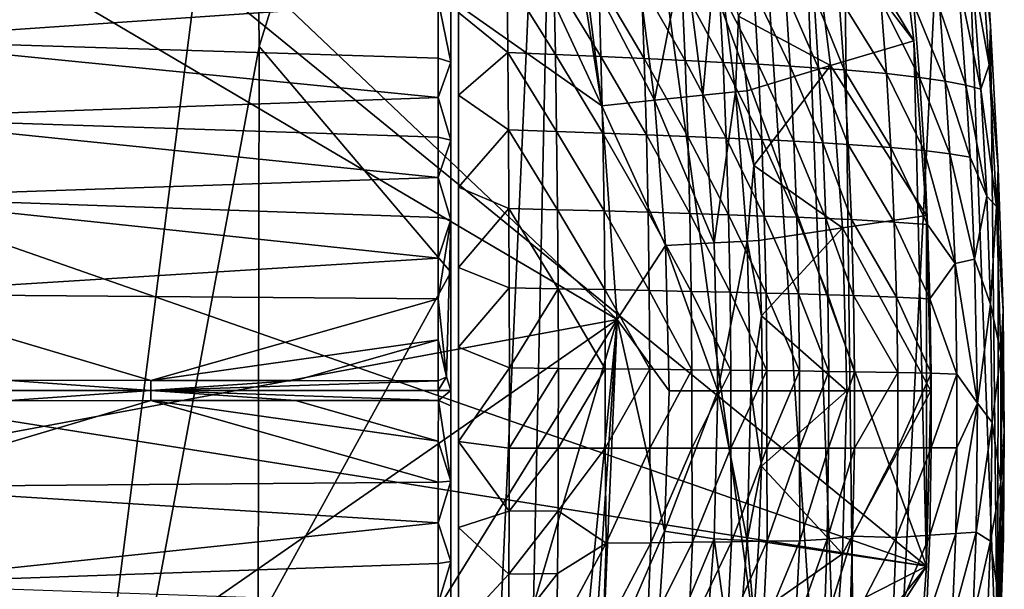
# Model space of a CAD drawing. Header units: inches. Extents: x -5.2 to 5.2, y -3.7 to 3.7.
# Tile 15 of 19: x 2.2 to 5.2, y -0.6 to 1.1. Entities that reach past the tile are written whole.
import ezdxf

# ---------------------------------------------------------------- set-up
doc = ezdxf.new("R2010")
doc.units = ezdxf.units.IN
doc.layers.get('0').update_dxf_attribs({"true_color": 0xc2ced6})

msp = doc.modelspace()

# ---------------------------------------------------------------- linework, layer by layer
for points in [[(4.9307, -0.5199), (0, 3.5034), (-4.5086, 2.7772), (4.9307, -0.5199)], [(4.9307, -0.5199), (3.529, 3.2972), (0, 3.5034), (4.9307, -0.5199)], [(3.5433, 3.3149), (3.5433, 3.4534), (3.5433, -3.4534), (3.5433, 3.3149)], [(3.5433, 3.4534), (3.8523, 3.4134), (3.5433, -3.4534), (3.5433, 3.4534)], [(3.8523, 3.4134), (3.7052, -3.4318), (3.5433, -3.4534), (3.8523, 3.4134)], [(3.8523, 3.4134), (4.7407, -3.0354), (3.7052, -3.4318), (3.8523, 3.4134)], [(3.8523, 3.4134), (4.3218, 3.3201), (4.7407, -3.0354), (3.8523, 3.4134)], [(3.5433, -3.4534), (3.5433, -2.873), (3.5433, 3.3149), (3.5433, -3.4534)], [(3.5433, 3.3149), (3.5433, -2.873), (3.5433, 3.2389), (3.5433, 3.3149)], [(4.3218, 3.3201), (4.5017, 3.2366), (4.7407, -3.0354), (4.3218, 3.3201)], [(4.8293, 1.552), (3.529, 3.2972), (4.8926, 1.0379), (4.8293, 1.552)], [(4.9307, -0.5199), (4.8926, 1.0379), (3.529, 3.2972), (4.9307, -0.5199)], [(3.5433, 3.2389), (3.5433, -2.873), (3.5433, 2.9375), (3.5433, 3.2389)], [(4.5017, 3.2366), (4.6656, 3.1116), (4.7407, -3.0354), (4.5017, 3.2366)], [(5.016, 2.4028), (4.7407, -3.0354), (4.6656, 3.1116), (5.016, 2.4028)], [(3.5433, 2.9375), (3.5433, -2.873), (3.5433, 2.522), (3.5433, 2.9375)], [(3.521, 2.8697), (3.521, 2.6972), (3.521, -2.8673), (3.521, 2.8697)], [(3.521, 2.8697), (3.521, -2.8673), (3.521, 0.3515), (3.521, 2.8697)], [(3.521, 0.3515), (3.521, 2.8441), (3.521, 2.8697), (3.521, 0.3515)], [(3.521, 2.8441), (2.9523, 1.0206), (2.9373, 2.5602), (3.521, 2.8441)], [(3.521, 2.8441), (3.521, 0.3515), (2.9523, 1.0206), (3.521, 2.8441)], [(-4.5086, 2.7772), (-4.8926, 1.0379), (4.9307, -0.5199), (-4.5086, 2.7772)], [(3.521, 2.6972), (3.521, 2.4063), (3.521, -2.4037), (3.521, 2.6972)], [(3.521, 2.6972), (3.521, -2.4037), (3.521, -2.8673), (3.521, 2.6972)], [(-3.9148, -1.2652), (0, 2.5763), (4.014, 0.2114), (-3.9148, -1.2652)], [(4.014, 0.2114), (0, 2.5763), (1.5649, 2.5328), (4.014, 0.2114)], [(1.5673, 2.5674), (2.9373, 2.5602), (2.2852, -2.5571), (1.5673, 2.5674)], [(2.9523, 1.0206), (2.2852, -2.5571), (2.9373, 2.5602), (2.9523, 1.0206)], [(3.9687, 0.8453), (4.014, 0.2114), (1.5649, 2.5328), (3.9687, 0.8453)], [(3.9687, 0.8453), (1.5649, 2.5328), (3.2514, 2.3884), (3.9687, 0.8453)], [(3.5433, 2.522), (3.5433, -2.873), (3.5433, 1.971), (3.5433, 2.522)], [(3.521, 2.4063), (3.521, 2.2099), (3.521, -2.4037), (3.521, 2.4063)], [(4.7407, -3.0354), (5.016, 2.4028), (5.1416, -0.9355), (4.7407, -3.0354)], [(5.0933, 1.5101), (5.1205, 1.0817), (5.016, 2.4028), (5.0933, 1.5101)], [(5.016, 2.4028), (5.1205, 1.0817), (5.1416, -0.9355), (5.016, 2.4028)], [(3.2514, 2.3884), (3.816, 1.7982), (3.9687, 0.8453), (3.2514, 2.3884)], [(3.521, -2.4037), (3.521, 2.2099), (3.521, -1.9291), (3.521, -2.4037)], [(3.521, 2.2099), (3.521, 1.9314), (3.521, -1.9291), (3.521, 2.2099)], [(3.5433, -2.873), (3.5433, 0.8767), (3.5433, 1.971), (3.5433, -2.873)], [(3.5433, 1.6682), (3.5433, 1.971), (3.5433, 0.8767), (3.5433, 1.6682)], [(3.521, 1.9314), (3.521, 1.3099), (3.521, -1.9291), (3.521, 1.9314)], [(3.816, 1.7982), (3.9148, 1.2652), (3.9687, 0.8453), (3.816, 1.7982)], [(3.5433, 0.8767), (3.5433, 1.3574), (3.5433, 1.6682), (3.5433, 0.8767)], [(4.5856, 1.4425), (4.8293, 1.552), (4.8926, 1.0379), (4.5856, 1.4425)], [(5.0871, 1.3734), (5.1205, 1.0817), (5.0933, 1.5101), (5.0871, 1.3734)], [(4.5856, 1.4425), (4.6457, 0.9647), (4.3737, 1.1108), (4.5856, 1.4425)], [(4.8926, 1.0379), (4.6457, 0.9647), (4.5856, 1.4425), (4.8926, 1.0379)], [(5.0871, 1.3734), (5.0652, 1.2526), (5.1157, 0.9661), (5.0871, 1.3734)], [(5.1157, 0.9661), (5.1205, 1.0817), (5.0871, 1.3734), (5.1157, 0.9661)], [(3.5433, 1.1211), (3.5433, 1.3574), (3.5433, 0.8767), (3.5433, 1.1211)], [(4.2677, 0.876), (4.2118, 1.3112), (4.308, 1.3261), (4.2677, 0.876)], [(4.308, 1.3261), (4.3646, 0.886), (4.2677, 0.876), (4.308, 1.3261)], [(4.3737, 1.1108), (4.3646, 0.886), (4.308, 1.3261), (4.3737, 1.1108)], [(3.521, 0.974), (3.521, 1.3099), (3.4837, 1.1574), (3.521, 0.974)], [(3.521, -1.9291), (3.521, 1.3099), (3.521, -0.7404), (3.521, -1.9291)], [(3.521, 0.5074), (3.521, 0.0012), (3.521, 1.3099), (3.521, 0.5074)], [(3.521, 1.3099), (3.521, 0.974), (3.521, 0.7427), (3.521, 1.3099)], [(3.521, 0.7427), (3.521, 0.5074), (3.521, 1.3099), (3.521, 0.7427)], [(3.521, 1.3099), (3.521, 0.0012), (3.521, -0.7404), (3.521, 1.3099)], [(3.9148, 1.2652), (4.0691, 1.2891), (4.1241, 0.8613), (3.9148, 1.2652)], [(4.1241, 0.8613), (4.0691, 1.2891), (4.2118, 1.3112), (4.1241, 0.8613)], [(4.2118, 1.3112), (4.2677, 0.876), (4.1241, 0.8613), (4.2118, 1.3112)], [(4.1241, 0.8613), (3.9687, 0.8453), (3.9148, 1.2652), (4.1241, 0.8613)], [(3.4837, 1.1574), (1.769, 1.2452), (1.7691, 1.0394), (3.4837, 1.1574)], [(3.6897, 1.0024), (3.6875, 1.2261), (3.5433, 1.1211), (3.6897, 1.0024)], [(3.6875, 1.2261), (3.6897, 1.0024), (3.8307, 0.9967), (3.6875, 1.2261)], [(3.8307, 0.9967), (3.8264, 1.2196), (3.6875, 1.2261), (3.8307, 0.9967)], [(5.0917, 0.8941), (5.0652, 1.2526), (5.0244, 1.2188), (5.0917, 0.8941)], [(5.0652, 1.2526), (5.0917, 0.8941), (5.1157, 0.9661), (5.0652, 1.2526)], [(3.8264, 1.2196), (3.8307, 0.9967), (3.9658, 0.9909), (3.8264, 1.2196)], [(3.9658, 0.9909), (3.9594, 1.2132), (3.8264, 1.2196), (3.9658, 0.9909)], [(3.9594, 1.2132), (3.9658, 0.9909), (4.094, 0.9852), (3.9594, 1.2132)], [(4.094, 0.9852), (4.0858, 1.2068), (3.9594, 1.2132), (4.094, 0.9852)], [(4.0858, 1.2068), (4.094, 0.9852), (4.2149, 0.9794), (4.0858, 1.2068)], [(4.2149, 0.9794), (4.205, 1.2004), (4.0858, 1.2068), (4.2149, 0.9794)], [(4.205, 1.2004), (4.2149, 0.9794), (4.3277, 0.9737), (4.205, 1.2004)], [(4.3277, 0.9737), (4.3163, 1.194), (4.205, 1.2004), (4.3277, 0.9737)], [(5.0468, 0.9063), (5.0244, 1.2188), (4.9701, 1.1313), (5.0468, 0.9063)], [(5.0244, 1.2188), (5.0468, 0.9063), (5.0917, 0.8941), (5.0244, 1.2188)], [(4.3163, 1.194), (4.3277, 0.9737), (4.4317, 0.9681), (4.3163, 1.194)], [(4.4317, 0.9681), (4.419, 1.1876), (4.3163, 1.194), (4.4317, 0.9681)], [(4.419, 1.1876), (4.4317, 0.9681), (4.5262, 0.9624), (4.419, 1.1876)], [(4.5262, 0.9624), (4.5124, 1.1813), (4.419, 1.1876), (4.5262, 0.9624)], [(4.5124, 1.1813), (4.5262, 0.9624), (4.6108, 0.9568), (4.5124, 1.1813)], [(4.6108, 0.9568), (4.5961, 1.175), (4.5124, 1.1813), (4.6108, 0.9568)], [(4.5961, 1.175), (4.6108, 0.9568), (4.6861, 0.9513), (4.5961, 1.175)], [(4.6861, 0.9513), (4.6707, 1.1688), (4.5961, 1.175), (4.6861, 0.9513)], [(4.6707, 1.1688), (4.6861, 0.9513), (4.8117, 0.9403), (4.6707, 1.1688)], [(4.8117, 0.9403), (4.7955, 1.1564), (4.6707, 1.1688), (4.8117, 0.9403)], [(1.7691, 1.0394), (3.4837, 0.9856), (3.4837, 1.1574), (1.7691, 1.0394)], [(3.521, 0.974), (3.4837, 1.1574), (3.4837, 0.9856), (3.521, 0.974)], [(4.7955, 1.1564), (4.8117, 0.9403), (4.9096, 0.9292), (4.7955, 1.1564)], [(4.9096, 0.9292), (4.8932, 1.144), (4.7955, 1.1564), (4.9096, 0.9292)], [(4.8932, 1.144), (4.9096, 0.9292), (4.9862, 0.9179), (4.8932, 1.144)], [(4.9862, 0.9179), (4.9701, 1.1313), (4.8932, 1.144), (4.9862, 0.9179)], [(3.6897, 1.0024), (3.5433, 1.1211), (3.5433, 0.8767), (3.6897, 1.0024)], [(4.3646, 0.886), (4.3737, 1.1108), (4.3992, 0.8895), (4.3646, 0.886)], [(4.3737, 1.1108), (4.6457, 0.9647), (4.3992, 0.8895), (4.3737, 1.1108)], [(4.9701, 1.1313), (4.9862, 0.9179), (5.0468, 0.9063), (4.9701, 1.1313)], [(5.1427, 0.6595), (5.1205, 1.0817), (5.1157, 0.9661), (5.1427, 0.6595)], [(5.1416, -0.9355), (5.1205, 1.0817), (5.1427, 0.6595), (5.1416, -0.9355)], [(-0.885, -3.4905), (4.9307, -0.5199), (-4.8926, 1.0379), (-0.885, -3.4905)], [(1.7691, 1.0394), (1.7691, 0.8086), (3.4837, 0.8691), (1.7691, 1.0394)], [(3.4837, 0.8691), (3.4837, 0.9856), (1.7691, 1.0394), (3.4837, 0.8691)], [(4.6457, 0.9647), (4.8926, 1.0379), (4.9307, 0.5199), (4.6457, 0.9647)], [(4.8926, 1.0379), (4.9307, -0.5199), (4.9307, 0.5199), (4.8926, 1.0379)], [(2.9501, -0.6867), (2.2852, -2.5571), (2.9523, 1.0206), (2.9501, -0.6867)], [(2.9523, 1.0206), (3.521, 0.3515), (2.9501, -0.6867), (2.9523, 1.0206)], [(3.6897, 1.0024), (3.5433, 0.8767), (3.6915, 0.7736), (3.6897, 1.0024)], [(3.6897, 1.0024), (3.6915, 0.7736), (3.8343, 0.7688), (3.6897, 1.0024)], [(3.8343, 0.7688), (3.8307, 0.9967), (3.6897, 1.0024), (3.8343, 0.7688)], [(3.8307, 0.9967), (3.8343, 0.7688), (3.9709, 0.7639), (3.8307, 0.9967)], [(3.9709, 0.7639), (3.9658, 0.9909), (3.8307, 0.9967), (3.9709, 0.7639)], [(3.521, 0.974), (3.4837, 0.9856), (3.4837, 0.8691), (3.521, 0.974)], [(3.521, 0.974), (3.4837, 0.8691), (3.521, 0.7427), (3.521, 0.974)], [(3.9658, 0.9909), (3.9709, 0.7639), (4.1007, 0.7591), (3.9658, 0.9909)], [(4.1007, 0.7591), (4.094, 0.9852), (3.9658, 0.9909), (4.1007, 0.7591)], [(4.094, 0.9852), (4.1007, 0.7591), (4.2229, 0.7542), (4.094, 0.9852)], [(4.2229, 0.7542), (4.2149, 0.9794), (4.094, 0.9852), (4.2229, 0.7542)], [(4.2149, 0.9794), (4.2229, 0.7542), (4.3369, 0.7494), (4.2149, 0.9794)], [(4.3369, 0.7494), (4.3277, 0.9737), (4.2149, 0.9794), (4.3369, 0.7494)], [(4.3277, 0.9737), (4.3369, 0.7494), (4.442, 0.7447), (4.3277, 0.9737)], [(4.442, 0.7447), (4.4317, 0.9681), (4.3277, 0.9737), (4.442, 0.7447)], [(4.4191, 0.6677), (4.3992, 0.8895), (4.6457, 0.9647), (4.4191, 0.6677)], [(4.6457, 0.9647), (4.6819, 0.4832), (4.4191, 0.6677), (4.6457, 0.9647)], [(4.4317, 0.9681), (4.442, 0.7447), (4.5374, 0.7399), (4.4317, 0.9681)], [(4.5374, 0.7399), (4.5262, 0.9624), (4.4317, 0.9681), (4.5374, 0.7399)], [(4.9307, 0.5199), (4.6819, 0.4832), (4.6457, 0.9647), (4.9307, 0.5199)], [(5.1379, 0.5463), (5.1157, 0.9661), (5.0917, 0.8941), (5.1379, 0.5463)], [(5.1157, 0.9661), (5.1379, 0.5463), (5.1427, 0.6595), (5.1157, 0.9661)], [(4.5262, 0.9624), (4.5374, 0.7399), (4.6228, 0.7353), (4.5262, 0.9624)], [(4.6228, 0.7353), (4.6108, 0.9568), (4.5262, 0.9624), (4.6228, 0.7353)], [(4.6108, 0.9568), (4.6228, 0.7353), (4.6986, 0.7306), (4.6108, 0.9568)], [(4.6986, 0.7306), (4.6861, 0.9513), (4.6108, 0.9568), (4.6986, 0.7306)], [(4.6861, 0.9513), (4.6986, 0.7306), (4.825, 0.7214), (4.6861, 0.9513)], [(4.825, 0.7214), (4.8117, 0.9403), (4.6861, 0.9513), (4.825, 0.7214)], [(4.8117, 0.9403), (4.825, 0.7214), (4.9231, 0.7121), (4.8117, 0.9403)], [(4.9231, 0.7121), (4.9096, 0.9292), (4.8117, 0.9403), (4.9231, 0.7121)], [(4.9096, 0.9292), (4.9231, 0.7121), (4.9996, 0.7027), (4.9096, 0.9292)], [(4.9996, 0.7027), (4.9862, 0.9179), (4.9096, 0.9292), (4.9996, 0.7027)], [(4.9862, 0.9179), (4.9996, 0.7027), (5.0597, 0.6928), (4.9862, 0.9179)], [(5.0597, 0.6928), (5.0468, 0.9063), (4.9862, 0.9179), (5.0597, 0.6928)], [(5.0468, 0.9063), (5.0597, 0.6928), (5.1093, 0.5767), (5.0468, 0.9063)], [(5.1093, 0.5767), (5.0917, 0.8941), (5.0468, 0.9063), (5.1093, 0.5767)], [(3.5433, -0.1502), (3.5433, 0.8767), (3.5433, -0.7038), (3.5433, -0.1502)], [(3.5433, 0.3658), (3.5433, 0.8767), (3.5433, 0.1298), (3.5433, 0.3658)], [(3.5433, 0.1298), (3.5433, 0.8767), (3.5433, -0.1502), (3.5433, 0.1298)], [(3.5433, 0.3658), (3.5433, 0.6036), (3.5433, 0.8767), (3.5433, 0.3658)], [(3.6915, 0.7736), (3.5433, 0.8767), (3.5433, 0.6036), (3.6915, 0.7736)], [(3.5433, -2.873), (3.5433, -0.7038), (3.5433, 0.8767), (3.5433, -2.873)], [(4.1241, 0.8613), (4.2677, 0.876), (4.3013, 0.4386), (4.1241, 0.8613)], [(4.3013, 0.4386), (4.2677, 0.876), (4.3646, 0.886), (4.3013, 0.4386)], [(4.3646, 0.886), (4.3986, 0.4436), (4.3013, 0.4386), (4.3646, 0.886)], [(4.3646, 0.886), (4.3992, 0.8895), (4.4191, 0.6677), (4.3646, 0.886)], [(4.3646, 0.886), (4.4191, 0.6677), (4.3986, 0.4436), (4.3646, 0.886)], [(5.0917, 0.8941), (5.1093, 0.5767), (5.1379, 0.5463), (5.0917, 0.8941)], [(3.4837, 0.7515), (3.4837, 0.8691), (1.7691, 0.8086), (3.4837, 0.7515)], [(3.521, 0.7427), (3.4837, 0.8691), (3.4837, 0.7515), (3.521, 0.7427)], [(4.1571, 0.4312), (3.9687, 0.8453), (4.1241, 0.8613), (4.1571, 0.4312)], [(4.3013, 0.4386), (4.1571, 0.4312), (4.1241, 0.8613), (4.3013, 0.4386)], [(4.1571, 0.4312), (4.014, 0.2114), (3.9687, 0.8453), (4.1571, 0.4312)], [(1.7691, 0.8086), (1.7692, 0.5743), (3.4836, 0.6329), (1.7691, 0.8086)], [(3.4836, 0.6329), (3.4837, 0.7515), (1.7691, 0.8086), (3.4836, 0.6329)], [(3.6929, 0.5408), (3.6915, 0.7736), (3.5433, 0.6036), (3.6929, 0.5408)], [(3.6915, 0.7736), (3.6929, 0.5408), (3.8369, 0.537), (3.6915, 0.7736)], [(3.8369, 0.537), (3.8343, 0.7688), (3.6915, 0.7736), (3.8369, 0.537)], [(3.8343, 0.7688), (3.8369, 0.537), (3.9747, 0.5332), (3.8343, 0.7688)], [(3.9747, 0.5332), (3.9709, 0.7639), (3.8343, 0.7688), (3.9747, 0.5332)], [(3.9709, 0.7639), (3.9747, 0.5332), (4.1056, 0.5295), (3.9709, 0.7639)], [(4.1056, 0.5295), (4.1007, 0.7591), (3.9709, 0.7639), (4.1056, 0.5295)], [(4.1007, 0.7591), (4.1056, 0.5295), (4.2289, 0.5257), (4.1007, 0.7591)], [(4.2289, 0.5257), (4.2229, 0.7542), (4.1007, 0.7591), (4.2289, 0.5257)], [(3.521, 0.7427), (3.4837, 0.7515), (3.4836, 0.6329), (3.521, 0.7427)], [(3.521, 0.5074), (3.521, 0.7427), (3.4836, 0.6329), (3.521, 0.5074)], [(4.2229, 0.7542), (4.2289, 0.5257), (4.3439, 0.522), (4.2229, 0.7542)], [(4.3439, 0.522), (4.3369, 0.7494), (4.2229, 0.7542), (4.3439, 0.522)], [(4.3369, 0.7494), (4.3439, 0.522), (4.4497, 0.5183), (4.3369, 0.7494)], [(4.4497, 0.5183), (4.442, 0.7447), (4.3369, 0.7494), (4.4497, 0.5183)], [(4.442, 0.7447), (4.4497, 0.5183), (4.5459, 0.5146), (4.442, 0.7447)], [(4.5459, 0.5146), (4.5374, 0.7399), (4.442, 0.7447), (4.5459, 0.5146)], [(4.5374, 0.7399), (4.5459, 0.5146), (4.6318, 0.511), (4.5374, 0.7399)], [(4.6318, 0.511), (4.6228, 0.7353), (4.5374, 0.7399), (4.6318, 0.511)], [(4.6228, 0.7353), (4.6318, 0.511), (4.7081, 0.5075), (4.6228, 0.7353)], [(4.7081, 0.5075), (4.6986, 0.7306), (4.6228, 0.7353), (4.7081, 0.5075)], [(4.6986, 0.7306), (4.7081, 0.5075), (4.8351, 0.5004), (4.6986, 0.7306)], [(4.8351, 0.5004), (4.825, 0.7214), (4.6986, 0.7306), (4.8351, 0.5004)], [(4.825, 0.7214), (4.8351, 0.5004), (4.9335, 0.4933), (4.825, 0.7214)], [(4.9335, 0.4933), (4.9231, 0.7121), (4.825, 0.7214), (4.9335, 0.4933)], [(4.9231, 0.7121), (4.9335, 0.4933), (5.0155, 0.378), (4.9231, 0.7121)], [(5.0155, 0.378), (4.9996, 0.7027), (4.9231, 0.7121), (5.0155, 0.378)], [(4.9996, 0.7027), (5.0155, 0.378), (5.0725, 0.3906), (4.9996, 0.7027)], [(5.0725, 0.3906), (5.0597, 0.6928), (4.9996, 0.7027), (5.0725, 0.3906)], [(5.1093, 0.5767), (5.0597, 0.6928), (5.0725, 0.3906), (5.1093, 0.5767)], [(4.3986, 0.4436), (4.4191, 0.6677), (4.4333, 0.4454), (4.3986, 0.4436)], [(4.6819, 0.4832), (4.4333, 0.4454), (4.4191, 0.6677), (4.6819, 0.4832)], [(5.1573, 0.2372), (5.1427, 0.6595), (5.1379, 0.5463), (5.1573, 0.2372)], [(5.1416, -0.9355), (5.1427, 0.6595), (5.1573, 0.2372), (5.1416, -0.9355)], [(3.4836, 0.5134), (3.4836, 0.6329), (1.7692, 0.5743), (3.4836, 0.5134)], [(3.521, 0.5074), (3.4836, 0.6329), (3.4836, 0.5134), (3.521, 0.5074)], [(3.6929, 0.5408), (3.5433, 0.6036), (3.5433, 0.3658), (3.6929, 0.5408)], [(1.7692, 0.5743), (1.7692, 0.2869), (3.4836, 0.3932), (1.7692, 0.5743)], [(3.4836, 0.3932), (3.4836, 0.5134), (1.7692, 0.5743), (3.4836, 0.3932)], [(5.0725, 0.3906), (5.1206, 0.2572), (5.1093, 0.5767), (5.0725, 0.3906)], [(5.1379, 0.5463), (5.1093, 0.5767), (5.1206, 0.2572), (5.1379, 0.5463)], [(3.6929, 0.5408), (3.5433, 0.3658), (3.6937, 0.3052), (3.6929, 0.5408)], [(3.6929, 0.5408), (3.6937, 0.3052), (3.8386, 0.3026), (3.6929, 0.5408)], [(3.8386, 0.3026), (3.8369, 0.537), (3.6929, 0.5408), (3.8386, 0.3026)], [(3.8369, 0.537), (3.8386, 0.3026), (3.9773, 0.3), (3.8369, 0.537)], [(3.9773, 0.3), (3.9747, 0.5332), (3.8369, 0.537), (3.9773, 0.3)], [(3.9747, 0.5332), (3.9773, 0.3), (4.1089, 0.2974), (3.9747, 0.5332)], [(4.1089, 0.2974), (4.1056, 0.5295), (3.9747, 0.5332), (4.1089, 0.2974)], [(4.1056, 0.5295), (4.1089, 0.2974), (4.2329, 0.2949), (4.1056, 0.5295)], [(4.2329, 0.2949), (4.2289, 0.5257), (4.1056, 0.5295), (4.2329, 0.2949)], [(4.2289, 0.5257), (4.2329, 0.2949), (4.3484, 0.2923), (4.2289, 0.5257)], [(4.3484, 0.2923), (4.3439, 0.522), (4.2289, 0.5257), (4.3484, 0.2923)], [(5.1379, 0.5463), (5.1206, 0.2572), (5.1504, 0.1114), (5.1379, 0.5463)], [(5.1379, 0.5463), (5.1504, 0.1114), (5.1573, 0.2372), (5.1379, 0.5463)], [(3.521, 0.5074), (3.4836, 0.5134), (3.4836, 0.3932), (3.521, 0.5074)], [(3.521, 0.5074), (3.4836, 0.3932), (3.4836, 0.2725), (3.521, 0.5074)], [(3.5084, 0.0416), (3.521, 0.5074), (3.4836, 0.2725), (3.5084, 0.0416)], [(3.521, 0.0012), (3.521, 0.5074), (3.5084, 0.0416), (3.521, 0.0012)], [(4.3439, 0.522), (4.3484, 0.2923), (4.4549, 0.2898), (4.3439, 0.522)], [(4.4549, 0.2898), (4.4497, 0.5183), (4.3439, 0.522), (4.4549, 0.2898)], [(4.4497, 0.5183), (4.4549, 0.2898), (4.5515, 0.2874), (4.4497, 0.5183)], [(4.5515, 0.2874), (4.5459, 0.5146), (4.4497, 0.5183), (4.5515, 0.2874)], [(4.5459, 0.5146), (4.5515, 0.2874), (4.6378, 0.285), (4.5459, 0.5146)], [(4.6378, 0.285), (4.6318, 0.511), (4.5459, 0.5146), (4.6378, 0.285)], [(4.6318, 0.511), (4.6378, 0.285), (4.7144, 0.2826), (4.6318, 0.511)], [(4.7144, 0.2826), (4.7081, 0.5075), (4.6318, 0.511), (4.7144, 0.2826)], [(4.6819, 0.4832), (4.9307, 0.5199), (4.9434, 0), (4.6819, 0.4832)], [(4.7081, 0.5075), (4.7144, 0.2826), (4.8419, 0.2779), (4.7081, 0.5075)], [(4.8419, 0.2779), (4.8351, 0.5004), (4.7081, 0.5075), (4.8419, 0.2779)], [(4.8351, 0.5004), (4.8419, 0.2779), (4.9405, 0.2732), (4.8351, 0.5004)], [(4.9405, 0.2732), (4.9335, 0.4933), (4.8351, 0.5004), (4.9405, 0.2732)], [(4.9434, 0), (4.9307, 0.5199), (4.9307, -0.5199), (4.9434, 0)], [(4.4418, 0.2228), (4.4333, 0.4454), (4.6819, 0.4832), (4.4418, 0.2228)], [(4.6819, 0.4832), (4.694, 0), (4.4418, 0.2228), (4.6819, 0.4832)], [(4.9434, 0), (4.694, 0), (4.6819, 0.4832), (4.9434, 0)], [(4.9335, 0.4933), (4.9405, 0.2732), (5.0155, 0.378), (4.9335, 0.4933)], [(4.1571, 0.4312), (4.3013, 0.4386), (4.3125, 0), (4.1571, 0.4312)], [(4.3125, 0), (4.3013, 0.4386), (4.3986, 0.4436), (4.3125, 0)], [(4.3986, 0.4436), (4.4099, 0), (4.3125, 0), (4.3986, 0.4436)], [(4.3986, 0.4436), (4.4333, 0.4454), (4.4418, 0.2228), (4.3986, 0.4436)], [(4.4099, 0), (4.3986, 0.4436), (4.4418, 0.2228), (4.4099, 0)], [(4.1681, 0), (4.014, 0.2114), (4.1571, 0.4312), (4.1681, 0)], [(4.3125, 0), (4.1681, 0), (4.1571, 0.4312), (4.3125, 0)], [(3.4836, 0.2725), (3.4836, 0.3932), (1.7692, 0.2869), (3.4836, 0.2725)], [(5.0812, -0.0365), (5.0725, 0.3906), (5.0155, 0.378), (5.0812, -0.0365)], [(5.1206, 0.2572), (5.0725, 0.3906), (5.0812, -0.0365), (5.1206, 0.2572)], [(2.9501, -0.6867), (3.521, 0.3515), (3.521, -2.4267), (2.9501, -0.6867)], [(3.521, 0.3515), (3.521, -2.8673), (3.521, -2.4267), (3.521, 0.3515)], [(3.6937, 0.3052), (3.5433, 0.3658), (3.5433, 0.1298), (3.6937, 0.3052)], [(5.0206, 0.0499), (5.0155, 0.378), (4.9405, 0.2732), (5.0206, 0.0499)], [(5.0155, 0.378), (5.0206, 0.0499), (5.0812, -0.0365), (5.0155, 0.378)], [(3.6937, 0.3052), (3.5433, 0.1298), (3.6942, 0.0681), (3.6937, 0.3052)], [(3.8386, 0.3026), (3.6937, 0.3052), (3.6942, 0.0681), (3.8386, 0.3026)], [(3.6942, 0.0681), (3.8394, 0.0667), (3.8386, 0.3026), (3.6942, 0.0681)], [(3.8386, 0.3026), (3.8394, 0.0667), (3.9785, 0.0654), (3.8386, 0.3026)], [(3.9785, 0.0654), (3.9773, 0.3), (3.8386, 0.3026), (3.9785, 0.0654)], [(3.9773, 0.3), (3.9785, 0.0654), (4.1105, 0.0641), (3.9773, 0.3)], [(4.1105, 0.0641), (4.1089, 0.2974), (3.9773, 0.3), (4.1105, 0.0641)], [(4.1089, 0.2974), (4.1105, 0.0641), (4.2348, 0.0627), (4.1089, 0.2974)], [(4.2348, 0.0627), (4.2329, 0.2949), (4.1089, 0.2974), (4.2348, 0.0627)], [(4.2329, 0.2949), (4.2348, 0.0627), (4.3506, 0.0614), (4.2329, 0.2949)], [(4.3506, 0.0614), (4.3484, 0.2923), (4.2329, 0.2949), (4.3506, 0.0614)], [(4.3484, 0.2923), (4.3506, 0.0614), (4.4573, 0.0602), (4.3484, 0.2923)], [(4.4573, 0.0602), (4.4549, 0.2898), (4.3484, 0.2923), (4.4573, 0.0602)], [(3.4836, 0.2725), (1.7692, 0.2869), (2.632, 0.0311), (3.4836, 0.2725)], [(1.7692, 0.2869), (2.2009, 0.0315), (2.632, 0.0311), (1.7692, 0.2869)], [(3.4836, 0.1515), (3.4836, 0.2725), (2.632, 0.0311), (3.4836, 0.1515)], [(3.5084, 0.0416), (3.4836, 0.2725), (3.4836, 0.1515), (3.5084, 0.0416)], [(4.4549, 0.2898), (4.4573, 0.0602), (4.5542, 0.059), (4.4549, 0.2898)], [(4.5542, 0.059), (4.5515, 0.2874), (4.4549, 0.2898), (4.5542, 0.059)], [(4.5515, 0.2874), (4.5542, 0.059), (4.6407, 0.0578), (4.5515, 0.2874)], [(4.6407, 0.0578), (4.6378, 0.285), (4.5515, 0.2874), (4.6407, 0.0578)], [(4.6378, 0.285), (4.6407, 0.0578), (4.7175, 0.0567), (4.6378, 0.285)], [(4.7175, 0.0567), (4.7144, 0.2826), (4.6378, 0.285), (4.7175, 0.0567)], [(4.7144, 0.2826), (4.7175, 0.0567), (4.8452, 0.0545), (4.7144, 0.2826)], [(4.8452, 0.0545), (4.8419, 0.2779), (4.7144, 0.2826), (4.8452, 0.0545)], [(4.8419, 0.2779), (4.8452, 0.0545), (4.944, 0.0523), (4.8419, 0.2779)], [(4.944, 0.0523), (4.9405, 0.2732), (4.8419, 0.2779), (4.944, 0.0523)], [(4.9405, 0.2732), (4.944, 0.0523), (5.0206, 0.0499), (4.9405, 0.2732)], [(5.0812, -0.0365), (5.1246, -0.094), (5.1206, 0.2572), (5.0812, -0.0365)], [(5.1504, 0.1114), (5.1206, 0.2572), (5.1246, -0.094), (5.1504, 0.1114)], [(5.1573, 0.2372), (5.161, -0.1202), (5.1416, -0.9355), (5.1573, 0.2372)], [(5.161, -0.1202), (5.1573, 0.2372), (5.1504, 0.1114), (5.161, -0.1202)], [(4.014, 0.2114), (0, -2.5763), (-3.9148, -1.2652), (4.014, 0.2114)], [(2.3458, -2.4783), (0, -2.5763), (4.014, 0.2114), (2.3458, -2.4783)], [(3.2519, -2.3884), (2.3458, -2.4783), (4.014, 0.2114), (3.2519, -2.3884)], [(4.014, 0.2114), (3.8159, -1.7985), (3.2519, -2.3884), (4.014, 0.2114)], [(3.8159, -1.7985), (4.014, 0.2114), (3.9148, -1.2652), (3.8159, -1.7985)], [(3.9687, -0.8453), (3.9148, -1.2652), (4.014, 0.2114), (3.9687, -0.8453)], [(4.1536, -0.4162), (3.9687, -0.8453), (4.014, 0.2114), (4.1536, -0.4162)], [(4.1536, -0.4162), (4.014, 0.2114), (4.1681, 0), (4.1536, -0.4162)], [(4.4099, 0), (4.4418, 0.2228), (4.4446, 0), (4.4099, 0)], [(4.4418, 0.2228), (4.694, 0), (4.4446, 0), (4.4418, 0.2228)], [(3.0603, 0.0307), (3.4836, 0.1515), (2.632, 0.0311), (3.0603, 0.0307)], [(3.0603, 0.0307), (3.4837, 0.0303), (3.4836, 0.1515), (3.0603, 0.0307)], [(3.4837, 0.0303), (3.5084, 0.0416), (3.4836, 0.1515), (3.4837, 0.0303)], [(3.6942, 0.0681), (3.5433, 0.1298), (3.5433, -0.1502), (3.6942, 0.0681)], [(5.1246, -0.094), (5.1507, -0.2702), (5.1504, 0.1114), (5.1246, -0.094)], [(5.1504, 0.1114), (5.1507, -0.2702), (5.161, -0.1202), (5.1504, 0.1114)], [(3.5433, -0.1502), (3.6941, -0.1697), (3.6942, 0.0681), (3.5433, -0.1502)], [(3.8394, 0.0667), (3.6942, 0.0681), (3.6941, -0.1697), (3.8394, 0.0667)], [(3.6941, -0.1697), (3.8393, -0.1697), (3.8394, 0.0667), (3.6941, -0.1697)], [(3.9785, 0.0654), (3.8394, 0.0667), (3.8393, -0.1697), (3.9785, 0.0654)], [(3.8393, -0.1697), (3.9783, -0.1698), (3.9785, 0.0654), (3.8393, -0.1697)], [(4.1105, 0.0641), (3.9785, 0.0654), (3.9783, -0.1698), (4.1105, 0.0641)], [(3.9783, -0.1698), (4.1102, -0.1698), (4.1105, 0.0641), (3.9783, -0.1698)], [(4.2348, 0.0627), (4.1105, 0.0641), (4.1102, -0.1698), (4.2348, 0.0627)], [(4.1102, -0.1698), (4.2345, -0.1699), (4.2348, 0.0627), (4.1102, -0.1698)], [(4.3506, 0.0614), (4.2348, 0.0627), (4.2345, -0.1699), (4.3506, 0.0614)], [(4.2345, -0.1699), (4.3503, -0.1699), (4.3506, 0.0614), (4.2345, -0.1699)], [(4.4573, 0.0602), (4.3506, 0.0614), (4.3503, -0.1699), (4.4573, 0.0602)], [(4.3503, -0.1699), (4.457, -0.1698), (4.4573, 0.0602), (4.3503, -0.1699)], [(4.5542, 0.059), (4.4573, 0.0602), (4.457, -0.1698), (4.5542, 0.059)], [(4.457, -0.1698), (4.5539, -0.1698), (4.5542, 0.059), (4.457, -0.1698)], [(4.6407, 0.0578), (4.5542, 0.059), (4.5539, -0.1698), (4.6407, 0.0578)], [(2.6317, 0.0012), (2.2009, 0.0315), (1.7692, 0.0012), (2.6317, 0.0012)], [(2.6317, 0.0012), (2.632, 0.0311), (2.2009, 0.0315), (2.6317, 0.0012)], [(2.632, 0.0311), (2.6317, 0.0012), (3.0603, 0.0307), (2.632, 0.0311)], [(3.4837, 0.0303), (3.0603, 0.0307), (2.6317, 0.0012), (3.4837, 0.0303)], [(2.6317, 0.0012), (3.4831, 0.0012), (3.4837, 0.0303), (2.6317, 0.0012)], [(3.4831, 0.0012), (3.5084, 0.0416), (3.4837, 0.0303), (3.4831, 0.0012)], [(3.5084, 0.0416), (3.4831, 0.0012), (3.521, 0.0012), (3.5084, 0.0416)], [(4.5539, -0.1698), (4.6404, -0.1696), (4.6407, 0.0578), (4.5539, -0.1698)], [(4.7175, 0.0567), (4.6407, 0.0578), (4.6404, -0.1696), (4.7175, 0.0567)], [(4.6404, -0.1696), (4.7172, -0.1695), (4.7175, 0.0567), (4.6404, -0.1696)], [(4.8452, 0.0545), (4.7175, 0.0567), (4.7172, -0.1695), (4.8452, 0.0545)], [(4.7172, -0.1695), (4.845, -0.1691), (4.8452, 0.0545), (4.7172, -0.1695)], [(4.944, 0.0523), (4.8452, 0.0545), (4.845, -0.1691), (4.944, 0.0523)], [(4.845, -0.1691), (4.9439, -0.1687), (4.944, 0.0523), (4.845, -0.1691)], [(5.0206, 0.0499), (4.944, 0.0523), (4.9439, -0.1687), (5.0206, 0.0499)], [(4.9439, -0.1687), (5.0206, -0.1686), (5.0206, 0.0499), (4.9439, -0.1687)], [(5.0812, -0.0365), (5.0206, 0.0499), (5.0206, -0.1686), (5.0812, -0.0365)], [(1.7692, 0.0012), (2.2009, -0.029), (2.6317, 0.0012), (1.7692, 0.0012)], [(2.6317, 0.0012), (2.2009, -0.029), (2.632, -0.0286), (2.6317, 0.0012)], [(2.6317, 0.0012), (2.632, -0.0286), (3.0603, -0.0282), (2.6317, 0.0012)], [(2.6317, 0.0012), (3.4844, -0.028), (3.4831, 0.0012), (2.6317, 0.0012)], [(3.0603, -0.0282), (3.4844, -0.028), (2.6317, 0.0012), (3.0603, -0.0282)], [(3.521, 0.0012), (3.4831, 0.0012), (3.4844, -0.028), (3.521, 0.0012)], [(3.4844, -0.028), (3.5209, -0.0445), (3.521, 0.0012), (3.4844, -0.028)], [(3.521, -0.2673), (3.521, 0.0012), (3.5209, -0.0445), (3.521, -0.2673)], [(3.521, 0.0012), (3.521, -0.2673), (3.521, -0.5053), (3.521, 0.0012)], [(3.521, -0.7404), (3.521, 0.0012), (3.521, -0.5053), (3.521, -0.7404)], [(4.3125, 0), (4.3013, -0.4386), (4.1536, -0.4162), (4.3125, 0)], [(4.1536, -0.4162), (4.1681, 0), (4.3125, 0), (4.1536, -0.4162)], [(4.3986, -0.4436), (4.3013, -0.4386), (4.3125, 0), (4.3986, -0.4436)], [(4.3125, 0), (4.4099, 0), (4.3986, -0.4436), (4.3125, 0)], [(4.3986, -0.4436), (4.4099, 0), (4.4418, -0.2228), (4.3986, -0.4436)], [(4.4099, 0), (4.4446, 0), (4.4418, -0.2228), (4.4099, 0)], [(4.4418, -0.2228), (4.694, 0), (4.6819, -0.4832), (4.4418, -0.2228)], [(4.4446, 0), (4.694, 0), (4.4418, -0.2228), (4.4446, 0)], [(4.6819, -0.4832), (4.694, 0), (4.9434, 0), (4.6819, -0.4832)], [(4.9434, 0), (4.9307, -0.5199), (4.6819, -0.4832), (4.9434, 0)], [(1.7692, -0.2845), (3.4836, -0.2704), (2.632, -0.0286), (1.7692, -0.2845)], [(2.632, -0.0286), (2.2009, -0.029), (1.7692, -0.2845), (2.632, -0.0286)], [(3.0603, -0.0282), (2.632, -0.0286), (3.4836, -0.1493), (3.0603, -0.0282)], [(3.4836, -0.2704), (3.4836, -0.1493), (2.632, -0.0286), (3.4836, -0.2704)], [(3.4844, -0.028), (3.0603, -0.0282), (3.4836, -0.1493), (3.4844, -0.028)], [(3.521, -0.2673), (3.4844, -0.028), (3.4836, -0.1493), (3.521, -0.2673)], [(3.4844, -0.028), (3.521, -0.2673), (3.5209, -0.0445), (3.4844, -0.028)], [(5.0173, -0.4224), (5.0773, -0.419), (5.0812, -0.0365), (5.0173, -0.4224)], [(5.0812, -0.0365), (5.0206, -0.1686), (5.0173, -0.4224), (5.0812, -0.0365)], [(5.1246, -0.094), (5.0812, -0.0365), (5.0773, -0.419), (5.1246, -0.094)], [(5.0773, -0.419), (5.1199, -0.4458), (5.1246, -0.094), (5.0773, -0.419)], [(5.1507, -0.2702), (5.1246, -0.094), (5.1199, -0.4458), (5.1507, -0.2702)], [(5.161, -0.1202), (5.1582, -0.435), (5.1416, -0.9355), (5.161, -0.1202)], [(5.1582, -0.435), (5.161, -0.1202), (5.1507, -0.2702), (5.1582, -0.435)], [(3.4836, -0.1493), (3.4836, -0.2704), (3.521, -0.2673), (3.4836, -0.1493)], [(3.5433, -0.7038), (3.5433, -0.405), (3.5433, -0.1502), (3.5433, -0.7038)], [(3.6937, -0.3567), (3.6941, -0.1697), (3.5433, -0.1502), (3.6937, -0.3567)], [(3.5433, -0.1502), (3.5433, -0.405), (3.6937, -0.3567), (3.5433, -0.1502)], [(3.6937, -0.3567), (3.8386, -0.3557), (3.8393, -0.1697), (3.6937, -0.3567)], [(3.8393, -0.1697), (3.6941, -0.1697), (3.6937, -0.3567), (3.8393, -0.1697)], [(3.9783, -0.1698), (3.8393, -0.1697), (3.8386, -0.3557), (3.9783, -0.1698)], [(3.9783, -0.1698), (3.8386, -0.3557), (3.9815, -0.4514), (3.9783, -0.1698)], [(4.1102, -0.1698), (3.9783, -0.1698), (3.9815, -0.4514), (4.1102, -0.1698)], [(3.9815, -0.4514), (4.1131, -0.4501), (4.1102, -0.1698), (3.9815, -0.4514)], [(4.2345, -0.1699), (4.1102, -0.1698), (4.1131, -0.4501), (4.2345, -0.1699)], [(4.1131, -0.4501), (4.237, -0.4488), (4.2345, -0.1699), (4.1131, -0.4501)], [(4.3503, -0.1699), (4.2345, -0.1699), (4.237, -0.4488), (4.3503, -0.1699)], [(4.237, -0.4488), (4.3524, -0.4473), (4.3503, -0.1699), (4.237, -0.4488)], [(4.457, -0.1698), (4.3503, -0.1699), (4.3524, -0.4473), (4.457, -0.1698)], [(4.3524, -0.4473), (4.4585, -0.4458), (4.457, -0.1698), (4.3524, -0.4473)], [(4.5539, -0.1698), (4.457, -0.1698), (4.4585, -0.4458), (4.5539, -0.1698)], [(4.4585, -0.4458), (4.555, -0.4441), (4.5539, -0.1698), (4.4585, -0.4458)], [(4.6404, -0.1696), (4.5539, -0.1698), (4.555, -0.4441), (4.6404, -0.1696)], [(4.555, -0.4441), (4.6362, -0.4391), (4.6404, -0.1696), (4.555, -0.4441)], [(4.6362, -0.4391), (4.7107, -0.4307), (4.7172, -0.1695), (4.6362, -0.4391)], [(4.7172, -0.1695), (4.6404, -0.1696), (4.6362, -0.4391), (4.7172, -0.1695)], [(4.7107, -0.4307), (4.8405, -0.4346), (4.845, -0.1691), (4.7107, -0.4307)], [(4.845, -0.1691), (4.7172, -0.1695), (4.7107, -0.4307), (4.845, -0.1691)], [(4.8405, -0.4346), (4.9405, -0.4275), (4.9439, -0.1687), (4.8405, -0.4346)], [(4.9439, -0.1687), (4.845, -0.1691), (4.8405, -0.4346), (4.9439, -0.1687)], [(4.9405, -0.4275), (5.0173, -0.4224), (5.0206, -0.1686), (4.9405, -0.4275)], [(5.0206, -0.1686), (4.9439, -0.1687), (4.9405, -0.4275), (5.0206, -0.1686)], [(4.3986, -0.4436), (4.4418, -0.2228), (4.4333, -0.4454), (4.3986, -0.4436)], [(4.6819, -0.4832), (4.4333, -0.4454), (4.4418, -0.2228), (4.6819, -0.4832)], [(3.4836, -0.3911), (3.4836, -0.2704), (1.7692, -0.2845), (3.4836, -0.3911)], [(3.4836, -0.3911), (1.7692, -0.2845), (1.7692, -0.5719), (3.4836, -0.3911)], [(3.4836, -0.3911), (3.521, -0.2673), (3.4836, -0.2704), (3.4836, -0.3911)], [(3.4836, -0.3911), (3.521, -0.5053), (3.521, -0.2673), (3.4836, -0.3911)], [(5.1507, -0.2702), (5.1199, -0.4458), (5.1432, -0.6042), (5.1507, -0.2702)], [(5.1507, -0.2702), (5.1432, -0.6042), (5.1582, -0.435), (5.1507, -0.2702)], [(3.6937, -0.3567), (3.5433, -0.405), (3.693, -0.5427), (3.6937, -0.3567)], [(3.693, -0.5427), (3.8372, -0.5407), (3.8386, -0.3557), (3.693, -0.5427)], [(3.8386, -0.3557), (3.6937, -0.3567), (3.693, -0.5427), (3.8386, -0.3557)], [(3.9815, -0.4514), (3.8386, -0.3557), (3.8372, -0.5407), (3.9815, -0.4514)], [(1.7692, -0.5719), (3.4836, -0.5112), (3.4836, -0.3911), (1.7692, -0.5719)], [(3.4836, -0.3911), (3.4836, -0.5112), (3.521, -0.5053), (3.4836, -0.3911)], [(3.5433, -0.405), (3.5433, -0.7038), (3.693, -0.5427), (3.5433, -0.405)], [(4.1241, -0.8613), (3.9687, -0.8453), (4.1536, -0.4162), (4.1241, -0.8613)], [(4.1241, -0.8613), (4.1536, -0.4162), (4.3013, -0.4386), (4.1241, -0.8613)], [(4.6271, -0.7032), (4.7033, -0.7001), (4.7107, -0.4307), (4.6271, -0.7032)], [(4.7107, -0.4307), (4.6362, -0.4391), (4.6271, -0.7032), (4.7107, -0.4307)], [(4.8405, -0.4346), (4.7107, -0.4307), (4.7033, -0.7001), (4.8405, -0.4346)], [(4.7033, -0.7001), (4.8305, -0.6937), (4.8405, -0.4346), (4.7033, -0.7001)], [(4.8305, -0.6937), (4.9294, -0.6874), (4.9405, -0.4275), (4.8305, -0.6937)], [(4.9405, -0.4275), (4.8405, -0.4346), (4.8305, -0.6937), (4.9405, -0.4275)], [(4.9294, -0.6874), (5.0066, -0.6814), (5.0173, -0.4224), (4.9294, -0.6874)], [(5.0173, -0.4224), (4.9405, -0.4275), (4.9294, -0.6874), (5.0173, -0.4224)], [(5.0066, -0.6814), (5.0675, -0.6757), (5.0773, -0.419), (5.0066, -0.6814)], [(5.0773, -0.419), (5.0173, -0.4224), (5.0066, -0.6814), (5.0773, -0.419)], [(5.1199, -0.4458), (5.0773, -0.419), (5.0675, -0.6757), (5.1199, -0.4458)], [(5.1432, -0.6042), (5.1416, -0.9355), (5.1582, -0.435), (5.1432, -0.6042)], [(3.8353, -0.7241), (3.9724, -0.7212), (3.9815, -0.4514), (3.8353, -0.7241)], [(3.9815, -0.4514), (3.8372, -0.5407), (3.8353, -0.7241), (3.9815, -0.4514)], [(3.9724, -0.7212), (4.1027, -0.7182), (4.1131, -0.4501), (3.9724, -0.7212)], [(4.1131, -0.4501), (3.9815, -0.4514), (3.9724, -0.7212), (4.1131, -0.4501)], [(4.1027, -0.7182), (4.2254, -0.7153), (4.237, -0.4488), (4.1027, -0.7182)], [(4.237, -0.4488), (4.1131, -0.4501), (4.1027, -0.7182), (4.237, -0.4488)], [(4.3013, -0.4386), (4.2677, -0.876), (4.1241, -0.8613), (4.3013, -0.4386)], [(4.2254, -0.7153), (4.3399, -0.7123), (4.3524, -0.4473), (4.2254, -0.7153)], [(4.3524, -0.4473), (4.237, -0.4488), (4.2254, -0.7153), (4.3524, -0.4473)], [(4.3646, -0.886), (4.2677, -0.876), (4.3013, -0.4386), (4.3646, -0.886)], [(4.3013, -0.4386), (4.3986, -0.4436), (4.3646, -0.886), (4.3013, -0.4386)], [(4.3399, -0.7123), (4.4454, -0.7093), (4.4585, -0.4458), (4.3399, -0.7123)], [(4.4585, -0.4458), (4.3524, -0.4473), (4.3399, -0.7123), (4.4585, -0.4458)], [(4.3646, -0.886), (4.3986, -0.4436), (4.4191, -0.6677), (4.3646, -0.886)], [(4.3986, -0.4436), (4.4333, -0.4454), (4.4191, -0.6677), (4.3986, -0.4436)], [(4.4191, -0.6677), (4.4333, -0.4454), (4.6819, -0.4832), (4.4191, -0.6677)], [(4.4454, -0.7093), (4.5413, -0.7063), (4.555, -0.4441), (4.4454, -0.7093)], [(4.555, -0.4441), (4.4585, -0.4458), (4.4454, -0.7093), (4.555, -0.4441)], [(4.5413, -0.7063), (4.6271, -0.7032), (4.6362, -0.4391), (4.5413, -0.7063)], [(4.6362, -0.4391), (4.555, -0.4441), (4.5413, -0.7063), (4.6362, -0.4391)], [(5.0675, -0.6757), (5.1076, -0.7711), (5.1199, -0.4458), (5.0675, -0.6757)], [(5.1432, -0.6042), (5.1199, -0.4458), (5.1076, -0.7711), (5.1432, -0.6042)], [(4.4191, -0.6677), (4.6819, -0.4832), (4.6457, -0.9647), (4.4191, -0.6677)], [(4.6457, -0.9647), (4.6819, -0.4832), (4.9307, -0.5199), (4.6457, -0.9647)], [(2.6506, -3.3873), (4.9307, -0.5199), (-0.885, -3.4905), (2.6506, -3.3873)], [(3.4836, -0.6306), (3.4836, -0.5112), (1.7692, -0.5719), (3.4836, -0.6306)], [(4.8926, -1.0379), (4.9307, -0.5199), (2.6506, -3.3873), (4.8926, -1.0379)], [(3.4836, -0.5112), (3.4836, -0.6306), (3.521, -0.5053), (3.4836, -0.5112)], [(3.4836, -0.6306), (3.521, -0.7404), (3.521, -0.5053), (3.4836, -0.6306)], [(4.9307, -0.5199), (4.8926, -1.0379), (4.6457, -0.9647), (4.9307, -0.5199)], [(3.5433, -0.7038), (3.692, -0.727), (3.693, -0.5427), (3.5433, -0.7038)], [(3.692, -0.727), (3.8353, -0.7241), (3.8372, -0.5407), (3.692, -0.727)], [(3.8372, -0.5407), (3.693, -0.5427), (3.692, -0.727), (3.8372, -0.5407)]]:
    msp.add_lwpolyline(points)

doc.saveas('drawing.dxf')
